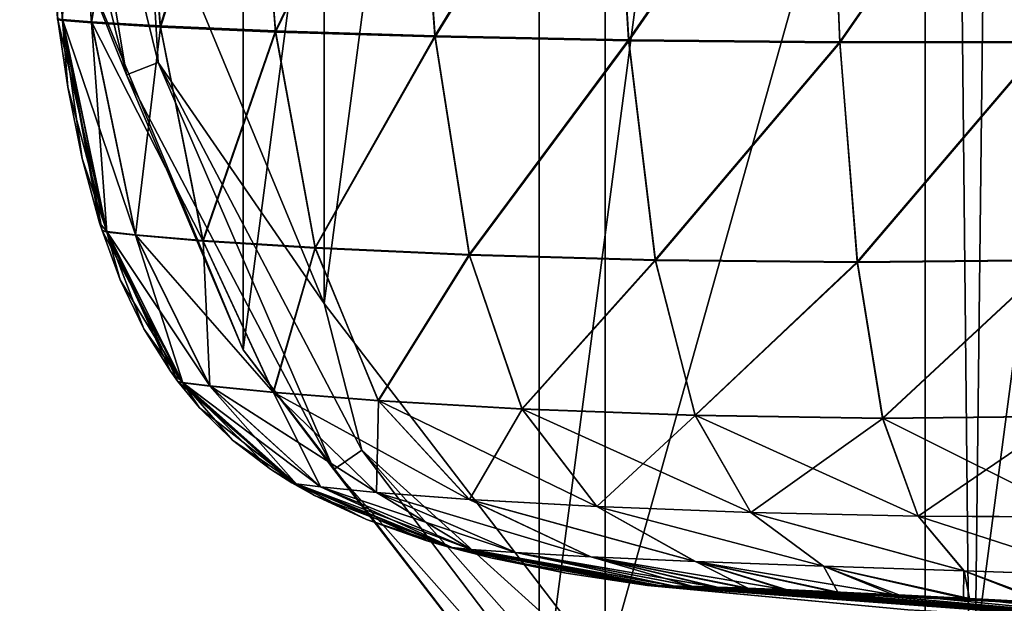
# Model space of a CAD drawing. Header units: millimetres. Extents: x -105 to 105, y -36 to 73.
# Tile 2 of 58: x -105 to -89, y -20 to -10. Entities that reach past the tile are written whole.
import ezdxf

# ---------------------------------------------------------------- set-up
doc = ezdxf.new("R2010")
doc.units = ezdxf.units.MM
doc.header["$LTSCALE"] = 81.481481
for name, color, linetype in [('311', 7, 'CONTINUOUS'), ('323', 7, 'CONTINUOUS'), ('326', 7, 'CONTINUOUS'), ('327', 7, 'CONTINUOUS'), ('328', 7, 'CONTINUOUS'), ('45', 7, 'CONTINUOUS'), ('46', 7, 'CONTINUOUS'), ('53', 7, 'CONTINUOUS'), ('54', 7, 'CONTINUOUS')]:
    doc.layers.add(name, color=color, linetype=linetype)

msp = doc.modelspace()

# ---------------------------------------------------------------- linework, layer by layer
at = {"layer": '311', "color": 7, "linetype": 'CONTINUOUS'}
for points in [[(-90.939, -2.096, -82.827), (-89.217, -5.078, -83.771), (-84.175, -13.811, -82.827), (-90.939, -2.096, -82.827)], [(-90.939, -2.096, -69.645), (-90.939, -2.096, -82.827), (-84.175, -13.811, -69.645), (-90.939, -2.096, -69.645)], [(-90.939, -2.096, -82.827), (-84.175, -13.811, -82.827), (-84.175, -13.811, -69.645), (-90.939, -2.096, -82.827)], [(-89.223, -5.069, -68.703), (-90.939, -2.096, -69.645), (-85.897, -10.829, -68.701), (-89.223, -5.069, -68.703)], [(-85.897, -10.829, -68.701), (-90.939, -2.096, -69.645), (-84.175, -13.811, -69.645), (-85.897, -10.829, -68.701)], [(-87.557, -7.953, -68.386), (-89.223, -5.069, -68.703), (-85.897, -10.829, -68.701), (-87.557, -7.953, -68.386)], [(-89.217, -5.078, -83.771), (-87.557, -7.953, -84.086), (-85.892, -10.838, -83.769), (-89.217, -5.078, -83.771)], [(-89.217, -5.078, -83.771), (-85.892, -10.838, -83.769), (-84.175, -13.811, -82.827), (-89.217, -5.078, -83.771)]]:
    msp.add_3dface(points, dxfattribs=at)
at = {"layer": '323', "color": 7, "linetype": 'CONTINUOUS'}
for points in [[(-90, 25.277, -103.086), (-82.764, 28.274, -103.086), (-90, -26.684, -103.086), (-90, 25.277, -103.086)], [(-90, -26.684, -103.086), (-82.764, 28.274, -103.086), (-82.764, -29.681, -103.086), (-90, -26.684, -103.086)], [(-96.214, 20.509, -103.086), (-90, 25.277, -103.086), (-96.214, -21.916, -103.086), (-96.214, 20.509, -103.086)], [(-96.214, -21.916, -103.086), (-90, 25.277, -103.086), (-90, -26.684, -103.086), (-96.214, -21.916, -103.086)], [(-100.98, 14.297, -103.086), (-96.214, 20.509, -103.086), (-100.98, -15.704, -103.086), (-100.98, 14.297, -103.086)], [(-100.98, -15.704, -103.086), (-96.214, 20.509, -103.086), (-96.214, -21.916, -103.086), (-100.98, -15.704, -103.086)], [(-103.978, -8.468, -103.086), (-100.98, 14.297, -103.086), (-100.98, -15.704, -103.086), (-103.978, -8.468, -103.086)]]:
    msp.add_3dface(points, dxfattribs=at)
at = {"layer": '326', "color": 7, "linetype": 'CONTINUOUS'}
for points in [[(-104.582, -4.295, -84.836), (-102.863, -11.27, -84.836), (-104.036, -4.229, -84.286), (-104.582, -4.295, -84.836)], [(-104.036, -4.229, -84.286), (-102.863, -11.27, -84.836), (-102.349, -11.075, -84.286), (-104.036, -4.229, -84.286)], [(-104.036, -4.229, -84.286), (-102.349, -11.075, -84.286), (-102.528, -8.082, -84.086), (-104.036, -4.229, -84.286)], [(-102.863, -11.27, -84.836), (-104.582, -4.295, -84.836), (-103.978, -8.468, -85.586), (-102.863, -11.27, -84.836)], [(-102.528, -8.082, -84.086), (-102.349, -11.075, -84.286), (-99.68, -14.957, -84.086), (-102.528, -8.082, -84.086)], [(-100.981, -15.704, -85.586), (-102.863, -11.27, -84.836), (-103.978, -8.468, -85.586), (-100.981, -15.704, -85.586)], [(-102.863, -11.27, -84.836), (-99.524, -17.631, -84.836), (-102.349, -11.075, -84.286), (-102.863, -11.27, -84.836)], [(-102.349, -11.075, -84.286), (-99.524, -17.631, -84.836), (-99.072, -17.319, -84.286), (-102.349, -11.075, -84.286)], [(-102.349, -11.075, -84.286), (-99.072, -17.319, -84.286), (-99.68, -14.957, -84.086), (-102.349, -11.075, -84.286)], [(-99.524, -17.631, -84.836), (-102.863, -11.27, -84.836), (-100.981, -15.704, -85.586), (-99.524, -17.631, -84.836)], [(-99.68, -14.957, -84.086), (-99.072, -17.319, -84.286), (-95.15, -20.859, -84.086), (-99.68, -14.957, -84.086)], [(-96.213, -21.917, -85.586), (-99.524, -17.631, -84.836), (-100.981, -15.704, -85.586), (-96.213, -21.917, -85.586)], [(-99.524, -17.631, -84.836), (-94.76, -23.008, -84.836), (-99.072, -17.319, -84.286), (-99.524, -17.631, -84.836)], [(-99.072, -17.319, -84.286), (-94.76, -23.008, -84.836), (-94.396, -22.597, -84.286), (-99.072, -17.319, -84.286)], [(-99.072, -17.319, -84.286), (-94.396, -22.597, -84.286), (-95.15, -20.859, -84.086), (-99.072, -17.319, -84.286)], [(-94.76, -23.008, -84.836), (-99.524, -17.631, -84.836), (-96.213, -21.917, -85.586), (-94.76, -23.008, -84.836)]]:
    msp.add_3dface(points, dxfattribs=at)
at = {"layer": '327', "color": 7, "linetype": 'CONTINUOUS'}
for points in [[(-103.978, -8.468, -103.086), (-100.98, -15.704, -103.086), (-103.978, -8.468, -85.586), (-103.978, -8.468, -103.086)], [(-100.98, -15.704, -103.086), (-100.981, -15.704, -85.586), (-103.978, -8.468, -85.586), (-100.98, -15.704, -103.086)], [(-100.98, -15.704, -103.086), (-96.214, -21.916, -103.086), (-100.981, -15.704, -85.586), (-100.98, -15.704, -103.086)], [(-96.214, -21.916, -103.086), (-96.213, -21.917, -85.586), (-100.981, -15.704, -85.586), (-96.214, -21.916, -103.086)]]:
    msp.add_3dface(points, dxfattribs=at)
at = {"layer": '328', "color": 7, "linetype": 'CONTINUOUS'}
for points in [[(-95.154, 19.448, -84.086), (-99.682, 13.545, -84.086), (-99.68, -14.957, -84.086), (-95.154, 19.448, -84.086)], [(-95.154, 19.448, -84.086), (-99.68, -14.957, -84.086), (-95.15, -20.859, -84.086), (-95.154, 19.448, -84.086)], [(-89.5, -0.703, -84.086), (-95.154, 19.448, -84.086), (-95.15, -20.859, -84.086), (-89.5, -0.703, -84.086)], [(-99.682, 13.545, -84.086), (-102.528, -8.082, -84.086), (-99.68, -14.957, -84.086), (-99.682, 13.545, -84.086)], [(-89.5, -0.703, -84.086), (-95.15, -20.859, -84.086), (-89.246, -25.388, -84.086), (-89.5, -0.703, -84.086)], [(-89.006, -4.457, -84.086), (-89.5, -0.703, -84.086), (-89.246, -25.388, -84.086), (-89.006, -4.457, -84.086)], [(-89.006, -4.457, -84.086), (-89.246, -25.388, -84.086), (-82.372, -28.234, -84.086), (-89.006, -4.457, -84.086)], [(-87.557, -7.953, -84.086), (-89.006, -4.457, -84.086), (-82.372, -28.234, -84.086), (-87.557, -7.953, -84.086)]]:
    msp.add_3dface(points, dxfattribs=at)
at = {"layer": '45', "color": 7, "linetype": 'CONTINUOUS'}
for points in [[(-90.277, -19.891, -52.393), (-94.47, -19.496, -52.393), (-94.46, -19.496, -53.744), (-90.277, -19.891, -52.393)], [(-85.323, -20.176, -52.393), (-90.277, -19.891, -52.393), (-94.46, -19.496, -53.744), (-85.323, -20.176, -52.393)], [(-94.409, -19.497, -54.948), (-85.323, -20.176, -52.393), (-94.46, -19.496, -53.744), (-94.409, -19.497, -54.948)], [(-94.281, -19.498, -56.003), (-85.323, -20.176, -52.393), (-94.409, -19.497, -54.948), (-94.281, -19.498, -56.003)], [(-85.323, -20.144, -56.422), (-85.323, -20.176, -52.393), (-94.281, -19.498, -56.003), (-85.323, -20.144, -56.422)], [(-94.059, -19.503, -56.901), (-85.323, -20.144, -56.422), (-94.281, -19.498, -56.003), (-94.059, -19.503, -56.901)], [(-93.742, -19.511, -57.629), (-85.323, -20.144, -56.422), (-94.059, -19.503, -56.901), (-93.742, -19.511, -57.629)], [(-93.35, -19.523, -58.194), (-85.323, -20.144, -56.422), (-93.742, -19.511, -57.629), (-93.35, -19.523, -58.194)], [(-92.857, -19.541, -58.658), (-85.323, -20.144, -56.422), (-93.35, -19.523, -58.194), (-92.857, -19.541, -58.658)], [(-92.219, -19.566, -59.053), (-85.323, -20.144, -56.422), (-92.857, -19.541, -58.658), (-92.219, -19.566, -59.053)], [(-91.406, -19.602, -59.372), (-85.323, -20.144, -56.422), (-92.219, -19.566, -59.053), (-91.406, -19.602, -59.372)], [(-90.424, -19.649, -59.604), (-85.323, -20.144, -56.422), (-91.406, -19.602, -59.372), (-90.424, -19.649, -59.604)], [(-89.286, -19.708, -59.755), (-85.323, -20.144, -56.422), (-90.424, -19.649, -59.604), (-89.286, -19.708, -59.755)], [(-87.985, -19.777, -59.838), (-85.323, -20.144, -56.422), (-89.286, -19.708, -59.755), (-87.985, -19.777, -59.838)]]:
    msp.add_3dface(points, dxfattribs=at)
at = {"layer": '46', "color": 7, "linetype": 'CONTINUOUS'}
for points in [[(-104.242, -5.845, -56.172), (-103.782, -5.868, -59.557), (-103.893, -10.398, -55.989), (-104.242, -5.845, -56.172)], [(-103.971, -10.37, -52.393), (-104.242, -5.845, -56.172), (-103.968, -10.387, -52.393), (-103.971, -10.37, -52.393)], [(-103.968, -10.387, -52.393), (-104.242, -5.845, -56.172), (-103.893, -10.398, -55.989), (-103.968, -10.387, -52.393)], [(-103.893, -10.398, -55.989), (-103.782, -5.868, -59.557), (-103.425, -10.437, -59.235), (-103.893, -10.398, -55.989)], [(-103.782, -5.868, -59.557), (-102.682, -5.906, -62.395), (-103.425, -10.437, -59.235), (-103.782, -5.868, -59.557)], [(-103.425, -10.437, -59.235), (-102.682, -5.906, -62.395), (-102.315, -10.503, -61.99), (-103.425, -10.437, -59.235)], [(-102.682, -5.906, -62.395), (-100.827, -5.955, -64.611), (-102.315, -10.503, -61.99), (-102.682, -5.906, -62.395)], [(-102.315, -10.503, -61.99), (-100.827, -5.955, -64.611), (-100.46, -10.583, -64.176), (-102.315, -10.503, -61.99)], [(-100.827, -5.955, -64.611), (-98.236, -6.007, -66.197), (-100.46, -10.583, -64.176), (-100.827, -5.955, -64.611)], [(-100.46, -10.583, -64.176), (-98.236, -6.007, -66.197), (-97.893, -10.663, -65.774), (-100.46, -10.583, -64.176)], [(-98.236, -6.007, -66.197), (-95.057, -6.054, -67.208), (-97.893, -10.663, -65.774), (-98.236, -6.007, -66.197)], [(-97.893, -10.663, -65.774), (-95.057, -6.054, -67.208), (-94.772, -10.726, -66.82), (-97.893, -10.663, -65.774)], [(-95.057, -6.054, -67.208), (-91.564, -6.091, -67.746), (-94.772, -10.726, -66.82), (-95.057, -6.054, -67.208)], [(-94.772, -10.726, -66.82), (-91.564, -6.091, -67.746), (-91.371, -10.758, -67.401), (-94.772, -10.726, -66.82)], [(-91.564, -6.091, -67.746), (-88.15, -6.113, -67.95), (-91.371, -10.758, -67.401), (-91.564, -6.091, -67.746)], [(-91.371, -10.758, -67.401), (-88.15, -6.113, -67.95), (-88.066, -10.753, -67.641), (-91.371, -10.758, -67.401)], [(-103.968, -10.387, -52.393), (-103.893, -10.398, -55.989), (-103.808, -11.471, -52.393), (-103.968, -10.387, -52.393)], [(-103.893, -10.398, -55.989), (-103.425, -10.437, -59.235), (-103.177, -13.805, -55.782), (-103.893, -10.398, -55.989)], [(-103.808, -11.471, -52.393), (-103.893, -10.398, -55.989), (-103.578, -12.622, -52.393), (-103.808, -11.471, -52.393)], [(-103.578, -12.622, -52.393), (-103.893, -10.398, -55.989), (-103.296, -13.658, -52.393), (-103.578, -12.622, -52.393)], [(-103.296, -13.658, -52.393), (-103.893, -10.398, -55.989), (-103.256, -13.782, -52.393), (-103.296, -13.658, -52.393)], [(-103.256, -13.782, -52.393), (-103.893, -10.398, -55.989), (-103.177, -13.805, -55.782), (-103.256, -13.782, -52.393)], [(-103.425, -10.437, -59.235), (-102.315, -10.503, -61.99), (-102.714, -13.857, -58.844), (-103.425, -10.437, -59.235)], [(-103.177, -13.805, -55.782), (-103.425, -10.437, -59.235), (-102.714, -13.857, -58.844), (-103.177, -13.805, -55.782)], [(-102.714, -13.857, -58.844), (-102.315, -10.503, -61.99), (-101.626, -13.949, -61.449), (-102.714, -13.857, -58.844)], [(-102.315, -10.503, -61.99), (-100.46, -10.583, -64.176), (-101.626, -13.949, -61.449), (-102.315, -10.503, -61.99)], [(-101.626, -13.949, -61.449), (-100.46, -10.583, -64.176), (-99.821, -14.064, -63.528), (-101.626, -13.949, -61.449)], [(-100.46, -10.583, -64.176), (-97.893, -10.663, -65.774), (-99.821, -14.064, -63.528), (-100.46, -10.583, -64.176)], [(-99.821, -14.064, -63.528), (-97.893, -10.663, -65.774), (-97.34, -14.177, -65.069), (-99.821, -14.064, -63.528)], [(-97.893, -10.663, -65.774), (-94.772, -10.726, -66.82), (-97.34, -14.177, -65.069), (-97.893, -10.663, -65.774)], [(-97.34, -14.177, -65.069), (-94.772, -10.726, -66.82), (-94.342, -14.262, -66.105), (-97.34, -14.177, -65.069)], [(-94.772, -10.726, -66.82), (-91.371, -10.758, -67.401), (-94.342, -14.262, -66.105), (-94.772, -10.726, -66.82)], [(-94.342, -14.262, -66.105), (-91.371, -10.758, -67.401), (-91.091, -14.295, -66.713), (-94.342, -14.262, -66.105)], [(-91.371, -10.758, -67.401), (-88.066, -10.753, -67.641), (-91.091, -14.295, -66.713), (-91.371, -10.758, -67.401)], [(-91.091, -14.295, -66.713), (-88.066, -10.753, -67.641), (-87.942, -14.265, -67.003), (-91.091, -14.295, -66.713)], [(-103.256, -13.782, -52.393), (-103.177, -13.805, -55.782), (-102.963, -14.572, -52.393), (-103.256, -13.782, -52.393)], [(-103.177, -13.805, -55.782), (-102.714, -13.857, -58.844), (-101.957, -16.231, -55.532), (-103.177, -13.805, -55.782)], [(-102.963, -14.572, -52.393), (-103.177, -13.805, -55.782), (-102.581, -15.366, -52.393), (-102.963, -14.572, -52.393)], [(-102.581, -15.366, -52.393), (-103.177, -13.805, -55.782), (-102.155, -16.047, -52.393), (-102.581, -15.366, -52.393)], [(-102.155, -16.047, -52.393), (-103.177, -13.805, -55.782), (-102.033, -16.213, -52.393), (-102.155, -16.047, -52.393)], [(-102.033, -16.213, -52.393), (-103.177, -13.805, -55.782), (-101.957, -16.231, -55.532), (-102.033, -16.213, -52.393)], [(-102.714, -13.857, -58.844), (-101.626, -13.949, -61.449), (-101.518, -16.288, -58.351), (-102.714, -13.857, -58.844)], [(-101.957, -16.231, -55.532), (-102.714, -13.857, -58.844), (-101.518, -16.288, -58.351), (-101.957, -16.231, -55.532)], [(-101.626, -13.949, -61.449), (-99.821, -14.064, -63.528), (-100.494, -16.391, -60.726), (-101.626, -13.949, -61.449)], [(-101.518, -16.288, -58.351), (-101.626, -13.949, -61.449), (-100.494, -16.391, -60.726), (-101.518, -16.288, -58.351)], [(-100.494, -16.391, -60.726), (-99.821, -14.064, -63.528), (-98.804, -16.524, -62.608), (-100.494, -16.391, -60.726)], [(-99.821, -14.064, -63.528), (-97.34, -14.177, -65.069), (-98.804, -16.524, -62.608), (-99.821, -14.064, -63.528)], [(-98.804, -16.524, -62.608), (-97.34, -14.177, -65.069), (-96.49, -16.658, -64.003), (-98.804, -16.524, -62.608)], [(-97.34, -14.177, -65.069), (-94.342, -14.262, -66.105), (-96.49, -16.658, -64.003), (-97.34, -14.177, -65.069)], [(-96.49, -16.658, -64.003), (-94.342, -14.262, -66.105), (-93.701, -16.761, -64.962), (-96.49, -16.658, -64.003)], [(-94.342, -14.262, -66.105), (-91.091, -14.295, -66.713), (-93.701, -16.761, -64.962), (-94.342, -14.262, -66.105)], [(-91.091, -14.295, -66.713), (-87.942, -14.265, -67.003), (-90.682, -16.806, -65.565), (-91.091, -14.295, -66.713)], [(-90.682, -16.806, -65.565), (-87.942, -14.265, -67.003), (-87.758, -16.774, -65.916), (-90.682, -16.806, -65.565)], [(-93.701, -16.761, -64.962), (-91.091, -14.295, -66.713), (-90.682, -16.806, -65.565), (-93.701, -16.761, -64.962)], [(-102.033, -16.213, -52.393), (-101.957, -16.231, -55.532), (-101.684, -16.635, -52.393), (-102.033, -16.213, -52.393)], [(-101.957, -16.231, -55.532), (-101.518, -16.288, -58.351), (-100.127, -17.86, -55.226), (-101.957, -16.231, -55.532)], [(-101.684, -16.635, -52.393), (-101.957, -16.231, -55.532), (-101.154, -17.154, -52.393), (-101.684, -16.635, -52.393)], [(-101.154, -17.154, -52.393), (-101.957, -16.231, -55.532), (-100.545, -17.624, -52.393), (-101.154, -17.154, -52.393)], [(-100.545, -17.624, -52.393), (-101.957, -16.231, -55.532), (-100.198, -17.845, -52.393), (-100.545, -17.624, -52.393)], [(-100.198, -17.845, -52.393), (-101.957, -16.231, -55.532), (-100.127, -17.86, -55.226), (-100.198, -17.845, -52.393)], [(-101.518, -16.288, -58.351), (-100.494, -16.391, -60.726), (-99.738, -17.909, -57.745), (-101.518, -16.288, -58.351)], [(-100.127, -17.86, -55.226), (-101.518, -16.288, -58.351), (-99.738, -17.909, -57.745), (-100.127, -17.86, -55.226)], [(-100.494, -16.391, -60.726), (-98.804, -16.524, -62.608), (-98.834, -17.998, -59.833), (-100.494, -16.391, -60.726)], [(-99.738, -17.909, -57.745), (-100.494, -16.391, -60.726), (-98.834, -17.998, -59.833), (-99.738, -17.909, -57.745)], [(-98.834, -17.998, -59.833), (-98.804, -16.524, -62.608), (-97.34, -18.112, -61.453), (-98.834, -17.998, -59.833)], [(-98.804, -16.524, -62.608), (-96.49, -16.658, -64.003), (-97.34, -18.112, -61.453), (-98.804, -16.524, -62.608)], [(-97.34, -18.112, -61.453), (-96.49, -16.658, -64.003), (-95.287, -18.226, -62.632), (-97.34, -18.112, -61.453)], [(-96.49, -16.658, -64.003), (-93.701, -16.761, -64.962), (-95.287, -18.226, -62.632), (-96.49, -16.658, -64.003)], [(-95.287, -18.226, -62.632), (-93.701, -16.761, -64.962), (-92.806, -18.321, -63.44), (-95.287, -18.226, -62.632)], [(-93.701, -16.761, -64.962), (-90.682, -16.806, -65.565), (-92.806, -18.321, -63.44), (-93.701, -16.761, -64.962)], [(-92.806, -18.321, -63.44), (-90.682, -16.806, -65.565), (-90.112, -18.381, -63.975), (-92.806, -18.321, -63.44)], [(-90.682, -16.806, -65.565), (-87.758, -16.774, -65.916), (-90.112, -18.381, -63.975), (-90.682, -16.806, -65.565)], [(-90.112, -18.381, -63.975), (-87.758, -16.774, -65.916), (-87.499, -18.395, -64.341), (-90.112, -18.381, -63.975)], [(-100.198, -17.845, -52.393), (-100.127, -17.86, -55.226), (-99.833, -18.05, -52.393), (-100.198, -17.845, -52.393)], [(-97.616, -18.887, -54.849), (-97.671, -18.88, -52.393), (-100.127, -17.86, -55.226), (-97.616, -18.887, -54.849)], [(-97.616, -18.887, -54.849), (-100.127, -17.86, -55.226), (-99.738, -17.909, -57.745), (-97.616, -18.887, -54.849)], [(-100.127, -17.86, -55.226), (-97.671, -18.88, -52.393), (-98.043, -18.772, -52.393), (-100.127, -17.86, -55.226)], [(-99.833, -18.05, -52.393), (-100.127, -17.86, -55.226), (-98.998, -18.436, -52.393), (-99.833, -18.05, -52.393)], [(-98.998, -18.436, -52.393), (-100.127, -17.86, -55.226), (-98.043, -18.772, -52.393), (-98.998, -18.436, -52.393)], [(-97.311, -18.916, -57.017), (-97.616, -18.887, -54.849), (-99.738, -17.909, -57.745), (-97.311, -18.916, -57.017)], [(-97.311, -18.916, -57.017), (-99.738, -17.909, -57.745), (-98.834, -17.998, -59.833), (-97.311, -18.916, -57.017)], [(-95.383, -19.036, -60.13), (-96.591, -18.968, -58.787), (-98.834, -17.998, -59.833), (-95.383, -19.036, -60.13)], [(-95.383, -19.036, -60.13), (-98.834, -17.998, -59.833), (-97.34, -18.112, -61.453), (-95.383, -19.036, -60.13)], [(-96.591, -18.968, -58.787), (-97.311, -18.916, -57.017), (-98.834, -17.998, -59.833), (-96.591, -18.968, -58.787)], [(-93.7, -19.111, -61.076), (-95.383, -19.036, -60.13), (-97.34, -18.112, -61.453), (-93.7, -19.111, -61.076)], [(-93.7, -19.111, -61.076), (-97.34, -18.112, -61.453), (-95.287, -18.226, -62.632), (-93.7, -19.111, -61.076)], [(-91.637, -19.186, -61.696), (-93.7, -19.111, -61.076), (-95.287, -18.226, -62.632), (-91.637, -19.186, -61.696)], [(-91.637, -19.186, -61.696), (-95.287, -18.226, -62.632), (-92.806, -18.321, -63.44), (-91.637, -19.186, -61.696)], [(-89.372, -19.262, -62.084), (-91.637, -19.186, -61.696), (-92.806, -18.321, -63.44), (-89.372, -19.262, -62.084)], [(-89.372, -19.262, -62.084), (-92.806, -18.321, -63.44), (-90.112, -18.381, -63.975), (-89.372, -19.262, -62.084)], [(-87.159, -19.335, -62.337), (-89.372, -19.262, -62.084), (-90.112, -18.381, -63.975), (-87.159, -19.335, -62.337)], [(-87.159, -19.335, -62.337), (-90.112, -18.381, -63.975), (-87.499, -18.395, -64.341), (-87.159, -19.335, -62.337)], [(-97.671, -18.88, -52.393), (-97.616, -18.887, -54.849), (-96.97, -19.058, -52.393), (-97.671, -18.88, -52.393)], [(-94.46, -19.496, -53.744), (-94.47, -19.496, -52.393), (-97.616, -18.887, -54.849), (-94.46, -19.496, -53.744)], [(-97.616, -18.887, -54.849), (-94.47, -19.496, -52.393), (-95.779, -19.297, -52.393), (-97.616, -18.887, -54.849)], [(-94.409, -19.497, -54.948), (-94.46, -19.496, -53.744), (-97.616, -18.887, -54.849), (-94.409, -19.497, -54.948)], [(-97.311, -18.916, -57.017), (-94.409, -19.497, -54.948), (-97.616, -18.887, -54.849), (-97.311, -18.916, -57.017)], [(-96.97, -19.058, -52.393), (-97.616, -18.887, -54.849), (-95.779, -19.297, -52.393), (-96.97, -19.058, -52.393)], [(-94.059, -19.503, -56.901), (-94.281, -19.498, -56.003), (-97.311, -18.916, -57.017), (-94.059, -19.503, -56.901)], [(-96.591, -18.968, -58.787), (-94.059, -19.503, -56.901), (-97.311, -18.916, -57.017), (-96.591, -18.968, -58.787)], [(-94.281, -19.498, -56.003), (-94.409, -19.497, -54.948), (-97.311, -18.916, -57.017), (-94.281, -19.498, -56.003)], [(-93.742, -19.511, -57.629), (-94.059, -19.503, -56.901), (-96.591, -18.968, -58.787), (-93.742, -19.511, -57.629)], [(-95.383, -19.036, -60.13), (-93.742, -19.511, -57.629), (-96.591, -18.968, -58.787), (-95.383, -19.036, -60.13)], [(-92.857, -19.541, -58.658), (-93.35, -19.523, -58.194), (-95.383, -19.036, -60.13), (-92.857, -19.541, -58.658)], [(-93.7, -19.111, -61.076), (-92.857, -19.541, -58.658), (-95.383, -19.036, -60.13), (-93.7, -19.111, -61.076)], [(-93.35, -19.523, -58.194), (-93.742, -19.511, -57.629), (-95.383, -19.036, -60.13), (-93.35, -19.523, -58.194)], [(-91.406, -19.602, -59.372), (-92.219, -19.566, -59.053), (-93.7, -19.111, -61.076), (-91.406, -19.602, -59.372)], [(-91.637, -19.186, -61.696), (-91.406, -19.602, -59.372), (-93.7, -19.111, -61.076), (-91.637, -19.186, -61.696)], [(-92.219, -19.566, -59.053), (-92.857, -19.541, -58.658), (-93.7, -19.111, -61.076), (-92.219, -19.566, -59.053)], [(-89.286, -19.708, -59.755), (-90.424, -19.649, -59.604), (-91.637, -19.186, -61.696), (-89.286, -19.708, -59.755)], [(-89.372, -19.262, -62.084), (-89.286, -19.708, -59.755), (-91.637, -19.186, -61.696), (-89.372, -19.262, -62.084)], [(-90.424, -19.649, -59.604), (-91.406, -19.602, -59.372), (-91.637, -19.186, -61.696), (-90.424, -19.649, -59.604)], [(-87.985, -19.777, -59.838), (-89.286, -19.708, -59.755), (-89.372, -19.262, -62.084), (-87.985, -19.777, -59.838)], [(-87.159, -19.335, -62.337), (-87.985, -19.777, -59.838), (-89.372, -19.262, -62.084), (-87.159, -19.335, -62.337)]]:
    msp.add_3dface(points, dxfattribs=at)
at = {"layer": '53', "color": 7, "linetype": 'CONTINUOUS'}
for points in [[(-103.427, -10.42, -45.551), (-103.784, -5.841, -45.229), (-103.895, -10.381, -48.798), (-103.427, -10.42, -45.551)], [(-102.684, -5.879, -42.39), (-103.784, -5.841, -45.229), (-103.427, -10.42, -45.551), (-102.684, -5.879, -42.39)], [(-102.317, -10.485, -42.796), (-102.684, -5.879, -42.39), (-103.427, -10.42, -45.551), (-102.317, -10.485, -42.796)], [(-100.829, -5.927, -40.175), (-102.684, -5.879, -42.39), (-102.317, -10.485, -42.796), (-100.829, -5.927, -40.175)], [(-100.462, -10.566, -40.609), (-100.829, -5.927, -40.175), (-102.317, -10.485, -42.796), (-100.462, -10.566, -40.609)], [(-98.238, -5.979, -38.588), (-100.829, -5.927, -40.175), (-100.462, -10.566, -40.609), (-98.238, -5.979, -38.588)], [(-97.896, -10.645, -39.011), (-98.238, -5.979, -38.588), (-100.462, -10.566, -40.609), (-97.896, -10.645, -39.011)], [(-95.06, -6.027, -37.578), (-98.238, -5.979, -38.588), (-97.896, -10.645, -39.011), (-95.06, -6.027, -37.578)], [(-94.775, -10.708, -37.965), (-95.06, -6.027, -37.578), (-97.896, -10.645, -39.011), (-94.775, -10.708, -37.965)], [(-91.567, -6.063, -37.04), (-95.06, -6.027, -37.578), (-94.775, -10.708, -37.965), (-91.567, -6.063, -37.04)], [(-91.374, -10.74, -37.384), (-91.567, -6.063, -37.04), (-94.775, -10.708, -37.965), (-91.374, -10.74, -37.384)], [(-88.153, -6.085, -36.836), (-91.567, -6.063, -37.04), (-91.374, -10.74, -37.384), (-88.153, -6.085, -36.836)], [(-88.068, -10.736, -37.144), (-88.153, -6.085, -36.836), (-91.374, -10.74, -37.384), (-88.068, -10.736, -37.144)], [(-103.971, -10.37, -52.393), (-103.968, -10.387, -52.393), (-103.181, -13.795, -49.005), (-103.971, -10.37, -52.393)], [(-103.895, -10.381, -48.798), (-103.971, -10.37, -52.393), (-103.181, -13.795, -49.005), (-103.895, -10.381, -48.798)], [(-103.968, -10.387, -52.393), (-103.808, -11.471, -52.393), (-103.181, -13.795, -49.005), (-103.968, -10.387, -52.393)], [(-103.427, -10.42, -45.551), (-103.895, -10.381, -48.798), (-102.718, -13.847, -45.942), (-103.427, -10.42, -45.551)], [(-102.718, -13.847, -45.942), (-103.895, -10.381, -48.798), (-103.181, -13.795, -49.005), (-102.718, -13.847, -45.942)], [(-102.317, -10.485, -42.796), (-103.427, -10.42, -45.551), (-101.63, -13.938, -43.337), (-102.317, -10.485, -42.796)], [(-101.63, -13.938, -43.337), (-103.427, -10.42, -45.551), (-102.718, -13.847, -45.942), (-101.63, -13.938, -43.337)], [(-100.462, -10.566, -40.609), (-102.317, -10.485, -42.796), (-101.63, -13.938, -43.337), (-100.462, -10.566, -40.609)], [(-99.825, -14.053, -41.257), (-100.462, -10.566, -40.609), (-101.63, -13.938, -43.337), (-99.825, -14.053, -41.257)], [(-97.896, -10.645, -39.011), (-100.462, -10.566, -40.609), (-99.825, -14.053, -41.257), (-97.896, -10.645, -39.011)], [(-97.344, -14.166, -39.716), (-97.896, -10.645, -39.011), (-99.825, -14.053, -41.257), (-97.344, -14.166, -39.716)], [(-94.775, -10.708, -37.965), (-97.896, -10.645, -39.011), (-97.344, -14.166, -39.716), (-94.775, -10.708, -37.965)], [(-94.345, -14.251, -38.679), (-94.775, -10.708, -37.965), (-97.344, -14.166, -39.716), (-94.345, -14.251, -38.679)], [(-91.374, -10.74, -37.384), (-94.775, -10.708, -37.965), (-94.345, -14.251, -38.679), (-91.374, -10.74, -37.384)], [(-91.094, -14.284, -38.071), (-91.374, -10.74, -37.384), (-94.345, -14.251, -38.679), (-91.094, -14.284, -38.071)], [(-88.068, -10.736, -37.144), (-91.374, -10.74, -37.384), (-91.094, -14.284, -38.071), (-88.068, -10.736, -37.144)], [(-87.944, -14.254, -37.781), (-88.068, -10.736, -37.144), (-91.094, -14.284, -38.071), (-87.944, -14.254, -37.781)], [(-103.808, -11.471, -52.393), (-103.578, -12.622, -52.393), (-103.181, -13.795, -49.005), (-103.808, -11.471, -52.393)], [(-103.578, -12.622, -52.393), (-103.296, -13.658, -52.393), (-103.181, -13.795, -49.005), (-103.578, -12.622, -52.393)], [(-103.296, -13.658, -52.393), (-103.256, -13.782, -52.393), (-103.181, -13.795, -49.005), (-103.296, -13.658, -52.393)], [(-103.181, -13.795, -49.005), (-103.256, -13.782, -52.393), (-101.961, -16.226, -49.254), (-103.181, -13.795, -49.005)], [(-103.256, -13.782, -52.393), (-102.963, -14.572, -52.393), (-101.961, -16.226, -49.254), (-103.256, -13.782, -52.393)], [(-102.718, -13.847, -45.942), (-103.181, -13.795, -49.005), (-101.522, -16.282, -46.435), (-102.718, -13.847, -45.942)], [(-101.522, -16.282, -46.435), (-103.181, -13.795, -49.005), (-101.961, -16.226, -49.254), (-101.522, -16.282, -46.435)], [(-101.63, -13.938, -43.337), (-102.718, -13.847, -45.942), (-100.498, -16.386, -44.059), (-101.63, -13.938, -43.337)], [(-100.498, -16.386, -44.059), (-102.718, -13.847, -45.942), (-101.522, -16.282, -46.435), (-100.498, -16.386, -44.059)], [(-99.825, -14.053, -41.257), (-101.63, -13.938, -43.337), (-100.498, -16.386, -44.059), (-99.825, -14.053, -41.257)], [(-98.808, -16.519, -42.176), (-99.825, -14.053, -41.257), (-100.498, -16.386, -44.059), (-98.808, -16.519, -42.176)], [(-97.344, -14.166, -39.716), (-99.825, -14.053, -41.257), (-98.808, -16.519, -42.176), (-97.344, -14.166, -39.716)], [(-96.493, -16.653, -40.781), (-97.344, -14.166, -39.716), (-98.808, -16.519, -42.176), (-96.493, -16.653, -40.781)], [(-94.345, -14.251, -38.679), (-97.344, -14.166, -39.716), (-96.493, -16.653, -40.781), (-94.345, -14.251, -38.679)], [(-93.704, -16.756, -39.822), (-94.345, -14.251, -38.679), (-96.493, -16.653, -40.781), (-93.704, -16.756, -39.822)], [(-91.094, -14.284, -38.071), (-94.345, -14.251, -38.679), (-93.704, -16.756, -39.822), (-91.094, -14.284, -38.071)], [(-87.944, -14.254, -37.781), (-91.094, -14.284, -38.071), (-90.684, -16.801, -39.218), (-87.944, -14.254, -37.781)], [(-87.76, -16.769, -38.867), (-87.944, -14.254, -37.781), (-90.684, -16.801, -39.218), (-87.76, -16.769, -38.867)], [(-90.684, -16.801, -39.218), (-91.094, -14.284, -38.071), (-93.704, -16.756, -39.822), (-90.684, -16.801, -39.218)], [(-102.963, -14.572, -52.393), (-102.581, -15.366, -52.393), (-101.961, -16.226, -49.254), (-102.963, -14.572, -52.393)], [(-102.581, -15.366, -52.393), (-102.155, -16.047, -52.393), (-101.961, -16.226, -49.254), (-102.581, -15.366, -52.393)], [(-102.155, -16.047, -52.393), (-102.033, -16.213, -52.393), (-101.961, -16.226, -49.254), (-102.155, -16.047, -52.393)], [(-101.961, -16.226, -49.254), (-102.033, -16.213, -52.393), (-100.127, -17.859, -49.561), (-101.961, -16.226, -49.254)], [(-102.033, -16.213, -52.393), (-101.684, -16.635, -52.393), (-100.127, -17.859, -49.561), (-102.033, -16.213, -52.393)], [(-101.522, -16.282, -46.435), (-101.961, -16.226, -49.254), (-99.738, -17.908, -47.042), (-101.522, -16.282, -46.435)], [(-99.738, -17.908, -47.042), (-101.961, -16.226, -49.254), (-100.127, -17.859, -49.561), (-99.738, -17.908, -47.042)], [(-100.498, -16.386, -44.059), (-101.522, -16.282, -46.435), (-98.835, -17.997, -44.954), (-100.498, -16.386, -44.059)], [(-98.835, -17.997, -44.954), (-101.522, -16.282, -46.435), (-99.738, -17.908, -47.042), (-98.835, -17.997, -44.954)], [(-98.808, -16.519, -42.176), (-100.498, -16.386, -44.059), (-97.341, -18.111, -43.333), (-98.808, -16.519, -42.176)], [(-97.341, -18.111, -43.333), (-100.498, -16.386, -44.059), (-98.835, -17.997, -44.954), (-97.341, -18.111, -43.333)], [(-101.684, -16.635, -52.393), (-101.154, -17.154, -52.393), (-100.127, -17.859, -49.561), (-101.684, -16.635, -52.393)], [(-96.493, -16.653, -40.781), (-98.808, -16.519, -42.176), (-95.289, -18.225, -42.154), (-96.493, -16.653, -40.781)], [(-95.289, -18.225, -42.154), (-98.808, -16.519, -42.176), (-97.341, -18.111, -43.333), (-95.289, -18.225, -42.154)], [(-93.704, -16.756, -39.822), (-96.493, -16.653, -40.781), (-92.808, -18.32, -41.345), (-93.704, -16.756, -39.822)], [(-92.808, -18.32, -41.345), (-96.493, -16.653, -40.781), (-95.289, -18.225, -42.154), (-92.808, -18.32, -41.345)], [(-90.684, -16.801, -39.218), (-93.704, -16.756, -39.822), (-90.114, -18.379, -40.809), (-90.684, -16.801, -39.218)], [(-90.114, -18.379, -40.809), (-93.704, -16.756, -39.822), (-92.808, -18.32, -41.345), (-90.114, -18.379, -40.809)], [(-87.76, -16.769, -38.867), (-90.684, -16.801, -39.218), (-87.5, -18.393, -40.443), (-87.76, -16.769, -38.867)], [(-87.5, -18.393, -40.443), (-90.684, -16.801, -39.218), (-90.114, -18.379, -40.809), (-87.5, -18.393, -40.443)], [(-101.154, -17.154, -52.393), (-100.545, -17.624, -52.393), (-100.127, -17.859, -49.561), (-101.154, -17.154, -52.393)], [(-100.545, -17.624, -52.393), (-100.198, -17.845, -52.393), (-100.127, -17.859, -49.561), (-100.545, -17.624, -52.393)], [(-100.198, -17.845, -52.393), (-99.833, -18.05, -52.393), (-97.617, -18.887, -49.938), (-100.198, -17.845, -52.393)], [(-100.198, -17.845, -52.393), (-97.617, -18.887, -49.938), (-100.127, -17.859, -49.561), (-100.198, -17.845, -52.393)], [(-97.617, -18.887, -49.938), (-97.311, -18.915, -47.77), (-100.127, -17.859, -49.561), (-97.617, -18.887, -49.938)], [(-97.311, -18.915, -47.77), (-99.738, -17.908, -47.042), (-100.127, -17.859, -49.561), (-97.311, -18.915, -47.77)], [(-97.311, -18.915, -47.77), (-96.592, -18.968, -46), (-99.738, -17.908, -47.042), (-97.311, -18.915, -47.77)], [(-96.592, -18.968, -46), (-98.835, -17.997, -44.954), (-99.738, -17.908, -47.042), (-96.592, -18.968, -46)], [(-99.833, -18.05, -52.393), (-98.998, -18.436, -52.393), (-97.617, -18.887, -49.938), (-99.833, -18.05, -52.393)], [(-96.592, -18.968, -46), (-95.385, -19.036, -44.657), (-98.835, -17.997, -44.954), (-96.592, -18.968, -46)], [(-95.385, -19.036, -44.657), (-97.341, -18.111, -43.333), (-98.835, -17.997, -44.954), (-95.385, -19.036, -44.657)], [(-95.385, -19.036, -44.657), (-93.701, -19.11, -43.711), (-97.341, -18.111, -43.333), (-95.385, -19.036, -44.657)], [(-93.701, -19.11, -43.711), (-95.289, -18.225, -42.154), (-97.341, -18.111, -43.333), (-93.701, -19.11, -43.711)], [(-93.701, -19.11, -43.711), (-91.638, -19.185, -43.09), (-95.289, -18.225, -42.154), (-93.701, -19.11, -43.711)], [(-91.638, -19.185, -43.09), (-92.808, -18.32, -41.345), (-95.289, -18.225, -42.154), (-91.638, -19.185, -43.09)], [(-91.638, -19.185, -43.09), (-89.374, -19.261, -42.701), (-92.808, -18.32, -41.345), (-91.638, -19.185, -43.09)], [(-89.374, -19.261, -42.701), (-90.114, -18.379, -40.809), (-92.808, -18.32, -41.345), (-89.374, -19.261, -42.701)], [(-89.374, -19.261, -42.701), (-87.16, -19.334, -42.448), (-90.114, -18.379, -40.809), (-89.374, -19.261, -42.701)], [(-87.16, -19.334, -42.448), (-87.5, -18.393, -40.443), (-90.114, -18.379, -40.809), (-87.16, -19.334, -42.448)], [(-98.998, -18.436, -52.393), (-98.043, -18.772, -52.393), (-97.617, -18.887, -49.938), (-98.998, -18.436, -52.393)], [(-98.043, -18.772, -52.393), (-97.671, -18.88, -52.393), (-97.617, -18.887, -49.938), (-98.043, -18.772, -52.393)], [(-97.671, -18.88, -52.393), (-96.97, -19.058, -52.393), (-94.462, -19.496, -51.059), (-97.671, -18.88, -52.393)], [(-97.671, -18.88, -52.393), (-94.462, -19.496, -51.059), (-97.617, -18.887, -49.938), (-97.671, -18.88, -52.393)], [(-94.411, -19.497, -49.867), (-94.287, -19.498, -48.82), (-97.617, -18.887, -49.938), (-94.411, -19.497, -49.867)], [(-97.617, -18.887, -49.938), (-94.287, -19.498, -48.82), (-97.311, -18.915, -47.77), (-97.617, -18.887, -49.938)], [(-94.462, -19.496, -51.059), (-94.411, -19.497, -49.867), (-97.617, -18.887, -49.938), (-94.462, -19.496, -51.059)], [(-94.287, -19.498, -48.82), (-94.072, -19.502, -47.926), (-97.311, -18.915, -47.77), (-94.287, -19.498, -48.82)], [(-97.311, -18.915, -47.77), (-94.072, -19.502, -47.926), (-96.592, -18.968, -46), (-97.311, -18.915, -47.77)], [(-93.764, -19.51, -47.198), (-93.378, -19.522, -46.627), (-96.592, -18.968, -46), (-93.764, -19.51, -47.198)], [(-96.592, -18.968, -46), (-93.378, -19.522, -46.627), (-95.385, -19.036, -44.657), (-96.592, -18.968, -46)], [(-94.072, -19.502, -47.926), (-93.764, -19.51, -47.198), (-96.592, -18.968, -46), (-94.072, -19.502, -47.926)], [(-96.97, -19.058, -52.393), (-95.779, -19.297, -52.393), (-94.462, -19.496, -51.059), (-96.97, -19.058, -52.393)], [(-92.897, -19.539, -46.159), (-92.271, -19.564, -45.76), (-95.385, -19.036, -44.657), (-92.897, -19.539, -46.159)], [(-95.385, -19.036, -44.657), (-92.271, -19.564, -45.76), (-93.701, -19.11, -43.711), (-95.385, -19.036, -44.657)], [(-93.378, -19.522, -46.627), (-92.897, -19.539, -46.159), (-95.385, -19.036, -44.657), (-93.378, -19.522, -46.627)], [(-91.472, -19.599, -45.436), (-90.507, -19.645, -45.198), (-93.701, -19.11, -43.711), (-91.472, -19.599, -45.436)], [(-93.701, -19.11, -43.711), (-90.507, -19.645, -45.198), (-91.638, -19.185, -43.09), (-93.701, -19.11, -43.711)], [(-92.271, -19.564, -45.76), (-91.472, -19.599, -45.436), (-93.701, -19.11, -43.711), (-92.271, -19.564, -45.76)], [(-90.507, -19.645, -45.198), (-89.381, -19.703, -45.042), (-91.638, -19.185, -43.09), (-90.507, -19.645, -45.198)], [(-91.638, -19.185, -43.09), (-89.381, -19.703, -45.042), (-89.374, -19.261, -42.701), (-91.638, -19.185, -43.09)], [(-95.779, -19.297, -52.393), (-94.47, -19.496, -52.393), (-94.462, -19.496, -51.059), (-95.779, -19.297, -52.393)], [(-89.381, -19.703, -45.042), (-88.07, -19.773, -44.952), (-89.374, -19.261, -42.701), (-89.381, -19.703, -45.042)], [(-89.374, -19.261, -42.701), (-88.07, -19.773, -44.952), (-87.16, -19.334, -42.448), (-89.374, -19.261, -42.701)]]:
    msp.add_3dface(points, dxfattribs=at)
at = {"layer": '54', "color": 7, "linetype": 'CONTINUOUS'}
for points in [[(-85.323, -20.144, -48.365), (-94.47, -19.496, -52.393), (-90.277, -19.891, -52.393), (-85.323, -20.144, -48.365)], [(-94.47, -19.496, -52.393), (-85.323, -20.144, -48.365), (-94.462, -19.496, -51.059), (-94.47, -19.496, -52.393)], [(-85.323, -20.144, -48.365), (-94.411, -19.497, -49.867), (-94.462, -19.496, -51.059), (-85.323, -20.144, -48.365)], [(-85.323, -20.144, -48.365), (-94.287, -19.498, -48.82), (-94.411, -19.497, -49.867), (-85.323, -20.144, -48.365)], [(-85.323, -20.144, -48.365), (-94.072, -19.502, -47.926), (-94.287, -19.498, -48.82), (-85.323, -20.144, -48.365)], [(-85.323, -20.144, -48.365), (-85.323, -19.927, -44.912), (-94.072, -19.502, -47.926), (-85.323, -20.144, -48.365)], [(-85.323, -19.927, -44.912), (-93.764, -19.51, -47.198), (-94.072, -19.502, -47.926), (-85.323, -19.927, -44.912)], [(-85.323, -19.927, -44.912), (-93.378, -19.522, -46.627), (-93.764, -19.51, -47.198), (-85.323, -19.927, -44.912)], [(-85.323, -19.927, -44.912), (-92.897, -19.539, -46.159), (-93.378, -19.522, -46.627), (-85.323, -19.927, -44.912)], [(-85.323, -19.927, -44.912), (-92.271, -19.564, -45.76), (-92.897, -19.539, -46.159), (-85.323, -19.927, -44.912)], [(-85.323, -19.927, -44.912), (-91.472, -19.599, -45.436), (-92.271, -19.564, -45.76), (-85.323, -19.927, -44.912)], [(-85.323, -19.927, -44.912), (-90.507, -19.645, -45.198), (-91.472, -19.599, -45.436), (-85.323, -19.927, -44.912)], [(-85.323, -19.927, -44.912), (-89.381, -19.703, -45.042), (-90.507, -19.645, -45.198), (-85.323, -19.927, -44.912)], [(-85.323, -19.927, -44.912), (-88.07, -19.773, -44.952), (-89.381, -19.703, -45.042), (-85.323, -19.927, -44.912)]]:
    msp.add_3dface(points, dxfattribs=at)

doc.saveas('drawing.dxf')
